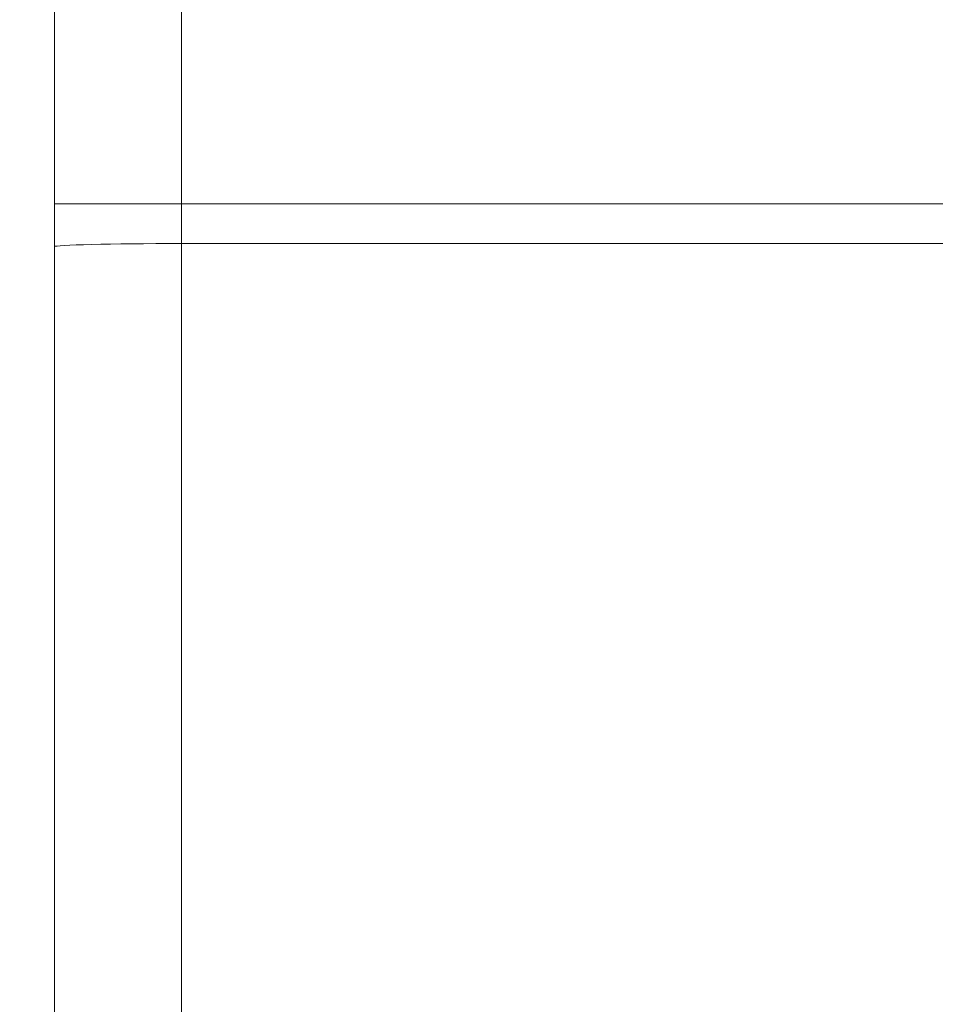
# Model space of a CAD drawing. Header units: inches. Extents: x 0 to 153, y 3 to 96.
# Tile 40 of 132: x 27.16 to 29.94, y 57.7 to 60.7. Entities that reach past the tile are written whole.
import ezdxf

# ---------------------------------------------------------------- set-up
doc = ezdxf.new("R2010")
doc.units = ezdxf.units.IN
doc.header["$LTSCALE"] = 4.5
doc.header["$MEASUREMENT"] = 0
for name, color, linetype, lineweight in [('Dimension (ANSI)', 7, 'Continuous', 9), ('Visible (ANSI)', 7, 'Continuous', 18), ('Visible Narrow (ANSI)', 7, 'Continuous', 5)]:
    doc.layers.add(name, color=color, linetype=linetype, lineweight=lineweight)
doc.styles.add('Note Text (ANSI)', font='arial.ttf')
doc.dimstyles.new('.XX', dxfattribs={"dimscale": 4.5, "dimtxt": 0.095, "dimasz": 0.125, "dimexe": 0.1875, "dimexo": 0.0625, "dimgap": 0.0625, "dimtad": 0, "dimtih": 1, "dimtoh": 1, "dimrnd": 1e-08, "dimzin": 0, "dimdsep": 46, "dimtxsty": 'Note Text (ANSI)', "dimblk": 'Filled-1', "dimcen": 0.09, "dimdle": 0.45, "dimclrd": 256, "dimclre": 256, "dimclrt": 256, "dimadec": 0, "dimazin": 1, "dimtfac": 1.263158, "dimtofl": 0, "dimtmove": 0, "dimatfit": 3, "dimfxl": 1, "dimtolj": 1, "dimtzin": 4, "dimlwd": -1, "dimlwe": -1, "dimarcsym": 0})
doc.dimstyles.new('.XXX', dxfattribs={"dimscale": 4.5, "dimtxt": 0.095, "dimasz": 0.125, "dimexe": 0.1875, "dimexo": 0.063, "dimgap": 0.0625, "dimtad": 0, "dimtih": 1, "dimtoh": 1, "dimdec": 3, "dimrnd": 1e-08, "dimzin": 0, "dimdsep": 46, "dimtxsty": 'Note Text (ANSI)', "dimblk": 'Filled-1', "dimcen": 0.09, "dimdle": 0.45, "dimclrd": 256, "dimclre": 256, "dimclrt": 256, "dimadec": 0, "dimazin": 1, "dimtfac": 1.263158, "dimtofl": 0, "dimtmove": 0, "dimatfit": 3, "dimfxl": 1, "dimtolj": 1, "dimtzin": 4, "dimlwd": -1, "dimlwe": -1, "dimarcsym": 0})

# ---------------------------------------------------------------- blocks, each defined once
blk = doc.blocks.new('Filled-1')
at = {"color": 0}
for p, q in [((0, 0), (-1, 0.25)), ((-1, 0.25), (-1, -0.25)), ((-1, 0), (0, 0)), ((-1, -0.25), (0, 0))]:
    blk.add_line(p, q, dxfattribs=at)
at = {"color": 0, "flags": 128}
blk.add_lwpolyline([(-1, -0.25), (0, 0), (-1, 0.25), (-1, -0.25)], dxfattribs=at)
at = {"color": 0}
blk.add_solid([(-1, -0.25), (0, 0), (-1, 0.25), (-1, -0.25)], dxfattribs=at)
blk = doc.blocks.new('*D44')
at = {"layer": 'Defpoints', "color": 0, "transparency": 16777216}
for p in [(27.2614, 63.9504), (22.9501, 40.7004), (27.2614, 40.7004)]:
    blk.add_point(p, dxfattribs=at)
at = {"layer": 'Dimension (ANSI)', "transparency": 16777216}
for p, q in [((26.9802, 63.9504), (22.1064, 63.9504)), ((22.9501, 63.3879), (22.9501, 53.7956)), ((22.9501, 41.2629), (22.9501, 52.7963)), ((26.9802, 40.7004), (22.1064, 40.7004))]:
    blk.add_line(p, q, dxfattribs=at)
at = {"layer": 'Dimension (ANSI)', "transparency": 16777216, "xscale": 0.5625, "yscale": 0.5625, "zscale": 0.5625}
for p, rotation in [((22.9501, 63.9504), 90), ((22.9501, 40.7004), 270)]:
    blk.add_blockref('Filled-1', p, dxfattribs=dict(at, rotation=rotation))
at = {"layer": 'Dimension (ANSI)', "transparency": 16777216, "insert": (22.2236, 53.5144), "char_height": 0.4275, "attachment_point": 1, "style": 'Note Text (ANSI)'}
blk.add_mtext('\\A1;23.25', dxfattribs=at)
blk = doc.blocks.new('*D70')
at = {"layer": 'Defpoints', "color": 0, "transparency": 16777216}
for p in [(27.648, 62.5258), (25.623, 42.125), (27.648, 42.125)]:
    blk.add_point(p, dxfattribs=at)
at = {"layer": 'Dimension (ANSI)', "transparency": 16777216}
for p, q in [((27.3645, 62.5258), (24.7793, 62.5258)), ((25.623, 61.9633), (25.623, 52.8249)), ((25.623, 42.6875), (25.623, 51.8259)), ((27.3645, 42.125), (24.7793, 42.125))]:
    blk.add_line(p, q, dxfattribs=at)
at = {"layer": 'Dimension (ANSI)', "transparency": 16777216, "xscale": 0.5625, "yscale": 0.5625, "zscale": 0.5625}
for p, rotation in [((25.623, 62.5258), 90), ((25.623, 42.125), 270)]:
    blk.add_blockref('Filled-1', p, dxfattribs=dict(at, rotation=rotation))
at = {"layer": 'Dimension (ANSI)', "transparency": 16777216, "insert": (24.8988, 52.5437), "char_height": 0.4275, "attachment_point": 1, "style": 'Note Text (ANSI)'}
blk.add_mtext('\\A1;20.40', dxfattribs=at)

msp = doc.modelspace()

# ---------------------------------------------------------------- linework, layer by layer
at = {"layer": 'Visible (ANSI)'}
for p, q in [((27.2614, 60.1356), (27.2614, 61.9654)), ((27.2614, 60.0055), (27.2614, 60.1356)), ((27.2614, 60.0055), (27.2614, 44.6453))]:
    msp.add_line(p, q, dxfattribs=at)
at = {"layer": 'Visible Narrow (ANSI)'}
for p, q in [((27.648, 60.1356), (27.648, 61.9654)), ((27.648, 60.1356), (27.2614, 60.1356)), ((27.648, 60.0148), (27.648, 60.1356)), ((27.648, 60.1356), (30.9664, 60.1356)), ((30.9664, 60.0155), (27.648, 60.0148)), ((27.648, 60.0148), (27.648, 44.636))]:
    msp.add_line(p, q, dxfattribs=at)
msp.add_ellipse((27.6514, 60.0055), major_axis=(-0.39, 0), ratio=0.024003, start_param=4.721116, end_param=6.283185, dxfattribs=at)

# ---------------------------------------------------------------- dimensions: what is measured, and where the dimension line sits
at = {"layer": 'Dimension (ANSI)'}
for base, p1, p2, dimstyle, picture, middle in [((22.9501, 40.7004), (27.2614, 63.9504), (27.2614, 40.7004), '.XX', '*D44', (22.9501, 53.2959)), ((25.623, 42.125), (27.648, 62.5258), (27.648, 42.125), '.XXX', '*D70', (25.623, 52.3254))]:
    dim = msp.add_linear_dim(base=base, p1=p1, p2=p2, angle=90, dimstyle=dimstyle, override={"dimgap": 0.0625, "dimdec": 2, "dimtol": 0, "dimlim": 0, "dimtp": 0, "dimtm": 0, "dimtdec": 2, "dimatfit": 1}, dxfattribs=at)
    dim.commit()
    dim.dimension.update_dxf_attribs({"geometry": picture, "text_midpoint": middle, "dimtype": 160})

doc.saveas('drawing.dxf')
